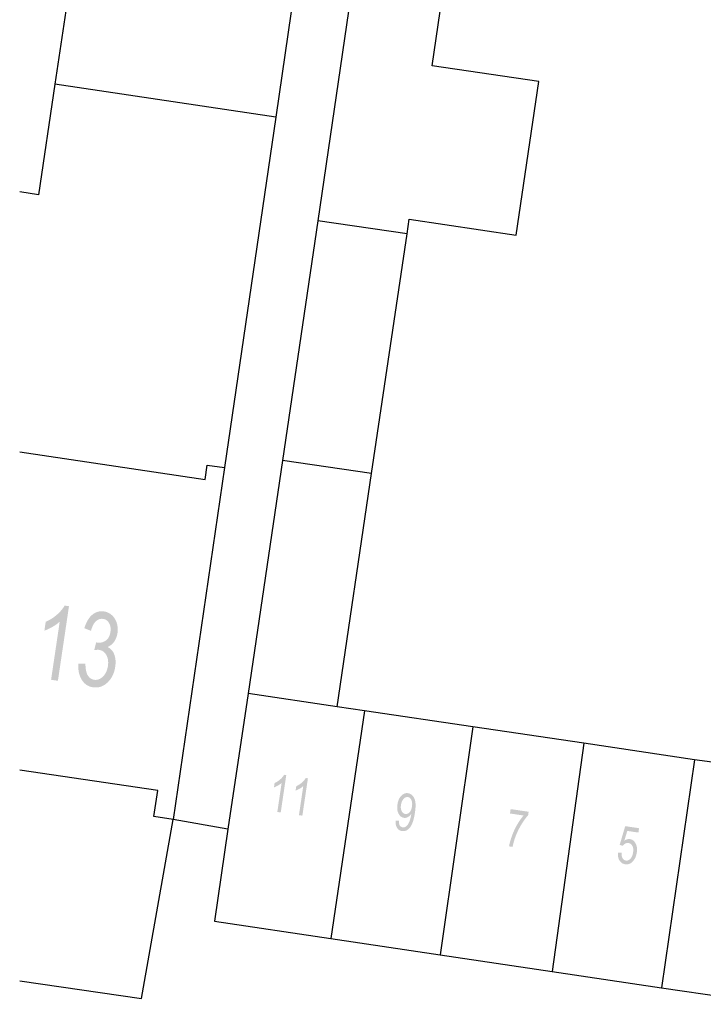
# Model space of a CAD drawing. Header units: metres. Extents: x 134035 to 140154, y 395174 to 396296.
# Tile 16 of 24: x 140063 to 140081, y 396103 to 396130. Entities that reach past the tile are written whole.
import ezdxf

# ---------------------------------------------------------------- set-up
doc = ezdxf.new("R2010")
doc.units = ezdxf.units.M
doc.header["$MEASUREMENT"] = 0

msp = doc.modelspace()

# ---------------------------------------------------------------- hatches: boundary and pattern name
at = {"linetype": 'Continuous', "lineweight": 0}
h = msp.add_hatch(color=252, dxfattribs=at)
edge = h.paths.add_edge_path()
edge.add_line((140064.105, 396111.924), (140063.923, 396111.951))
edge.add_line((140063.923, 396111.951), (140064.153, 396113.498))
edge.add_spline(control_points=[(140064.153, 396113.498), (140064.075, 396113.425), (140063.955, 396113.357), (140063.836, 396113.289), (140063.745, 396113.26)], knot_values=[0, 0, 0, 0.5, 0.5, 1, 1, 1], degree=2, periodic=0)
edge.add_line((140063.745, 396113.26), (140063.78, 396113.494))
edge.add_spline(control_points=[(140063.78, 396113.494), (140063.947, 396113.568), (140064.082, 396113.687), (140064.216, 396113.806), (140064.283, 396113.927)], knot_values=[0, 0, 0, 0.5, 0.5, 1, 1, 1], degree=2, periodic=0)
edge.add_line((140064.283, 396113.927), (140064.4, 396113.91))
edge.add_line((140064.4, 396113.91), (140064.105, 396111.924))
h = msp.add_hatch(color=252, dxfattribs=at)
edge = h.paths.add_edge_path()
edge.add_line((140064.651, 396112.379), (140064.838, 396112.384))
edge.add_spline(control_points=[(140064.838, 396112.384), (140064.838, 396112.172), (140064.9, 396112.07), (140064.962, 396111.968), (140065.07, 396111.952), (140065.199, 396111.932), (140065.305, 396112.038), (140065.411, 396112.144), (140065.437, 396112.319), (140065.462, 396112.486), (140065.396, 396112.607), (140065.331, 396112.728), (140065.204, 396112.747), (140065.152, 396112.754), (140065.072, 396112.739)], knot_values=[0, 0, 0, 0.142857, 0.142857, 0.285714, 0.285714, 0.428571, 0.428571, 0.571429, 0.571429, 0.714286, 0.714286, 0.857143, 0.857143, 1, 1, 1], degree=2, periodic=0)
edge.add_line((140065.072, 396112.739), (140065.123, 396112.948))
edge.add_spline(control_points=[(140065.123, 396112.948), (140065.141, 396112.943), (140065.152, 396112.941), (140065.269, 396112.924), (140065.374, 396112.991), (140065.479, 396113.058), (140065.504, 396113.227), (140065.524, 396113.36), (140065.469, 396113.458), (140065.414, 396113.556), (140065.307, 396113.572), (140065.201, 396113.587), (140065.117, 396113.509), (140065.032, 396113.43), (140064.986, 396113.254)], knot_values=[0, 0, 0, 0.142857, 0.142857, 0.285714, 0.285714, 0.428571, 0.428571, 0.571429, 0.571429, 0.714286, 0.714286, 0.857143, 0.857143, 1, 1, 1], degree=2, periodic=0)
edge.add_line((140064.986, 396113.254), (140064.81, 396113.325))
edge.add_spline(control_points=[(140064.81, 396113.325), (140064.88, 396113.564), (140065.018, 396113.681), (140065.157, 396113.797), (140065.333, 396113.771), (140065.454, 396113.753), (140065.546, 396113.668), (140065.638, 396113.584), (140065.675, 396113.456), (140065.711, 396113.328), (140065.691, 396113.193), (140065.672, 396113.065), (140065.605, 396112.968), (140065.537, 396112.87), (140065.427, 396112.824), (140065.553, 396112.764), (140065.606, 396112.625), (140065.66, 396112.487), (140065.631, 396112.296), (140065.593, 396112.037), (140065.425, 396111.878), (140065.256, 396111.719), (140065.04, 396111.751), (140064.844, 396111.78), (140064.738, 396111.955), (140064.632, 396112.129), (140064.651, 396112.379)], knot_values=[0, 0, 0, 0.076923, 0.076923, 0.153846, 0.153846, 0.230769, 0.230769, 0.307692, 0.307692, 0.384615, 0.384615, 0.461538, 0.461538, 0.538462, 0.538462, 0.615385, 0.615385, 0.692308, 0.692308, 0.769231, 0.769231, 0.846154, 0.846154, 0.923077, 0.923077, 1, 1, 1], degree=2, periodic=0)
h = msp.add_hatch(color=252, dxfattribs=at)
edge = h.paths.add_edge_path()
edge.add_line((140070.04, 396108.419), (140069.949, 396108.432))
edge.add_line((140069.949, 396108.432), (140070.064, 396109.206))
edge.add_spline(control_points=[(140070.064, 396109.206), (140070.025, 396109.169), (140069.965, 396109.135), (140069.906, 396109.101), (140069.86, 396109.087)], knot_values=[0, 0, 0, 0.5, 0.5, 1, 1, 1], degree=2, periodic=0)
edge.add_line((140069.86, 396109.087), (140069.877, 396109.204))
edge.add_spline(control_points=[(140069.877, 396109.204), (140069.961, 396109.241), (140070.028, 396109.3), (140070.095, 396109.36), (140070.129, 396109.421)], knot_values=[0, 0, 0, 0.5, 0.5, 1, 1, 1], degree=2, periodic=0)
edge.add_line((140070.129, 396109.421), (140070.187, 396109.412))
edge.add_line((140070.187, 396109.412), (140070.04, 396108.419))
h = msp.add_hatch(color=252, dxfattribs=at)
edge = h.paths.add_edge_path()
edge.add_line((140070.616, 396108.333), (140070.525, 396108.347))
edge.add_line((140070.525, 396108.347), (140070.64, 396109.12))
edge.add_spline(control_points=[(140070.64, 396109.12), (140070.601, 396109.084), (140070.541, 396109.05), (140070.482, 396109.016), (140070.436, 396109.001)], knot_values=[0, 0, 0, 0.5, 0.5, 1, 1, 1], degree=2, periodic=0)
edge.add_line((140070.436, 396109.001), (140070.454, 396109.119))
edge.add_spline(control_points=[(140070.454, 396109.119), (140070.537, 396109.155), (140070.604, 396109.215), (140070.672, 396109.274), (140070.705, 396109.335)], knot_values=[0, 0, 0, 0.5, 0.5, 1, 1, 1], degree=2, periodic=0)
edge.add_line((140070.705, 396109.335), (140070.764, 396109.326))
edge.add_line((140070.764, 396109.326), (140070.616, 396108.333))
h = msp.add_hatch(color=252, dxfattribs=at)
edge = h.paths.add_edge_path()
edge.add_line((140073.098, 396108.2), (140073.188, 396108.197))
edge.add_spline(control_points=[(140073.188, 396108.197), (140073.187, 396108.113), (140073.212, 396108.071), (140073.238, 396108.03), (140073.287, 396108.022), (140073.329, 396108.016), (140073.365, 396108.037), (140073.4, 396108.058), (140073.427, 396108.098), (140073.453, 396108.138), (140073.478, 396108.209), (140073.502, 396108.28), (140073.513, 396108.355), (140073.515, 396108.363), (140073.516, 396108.38), (140073.48, 396108.326), (140073.428, 396108.296), (140073.375, 396108.267), (140073.32, 396108.276), (140073.228, 396108.289), (140073.178, 396108.388), (140073.127, 396108.486), (140073.149, 396108.632), (140073.171, 396108.782), (140073.251, 396108.864), (140073.331, 396108.946), (140073.431, 396108.931), (140073.504, 396108.92), (140073.556, 396108.859), (140073.608, 396108.799), (140073.625, 396108.698), (140073.642, 396108.597), (140073.615, 396108.415), (140073.587, 396108.226), (140073.539, 396108.118), (140073.492, 396108.01), (140073.422, 396107.961), (140073.352, 396107.911), (140073.27, 396107.923), (140073.183, 396107.936), (140073.138, 396108.009), (140073.092, 396108.081), (140073.098, 396108.2)], knot_values=[0, 0, 0, 0.047619, 0.047619, 0.095238, 0.095238, 0.142857, 0.142857, 0.190476, 0.190476, 0.238095, 0.238095, 0.285714, 0.285714, 0.333333, 0.333333, 0.380952, 0.380952, 0.428571, 0.428571, 0.47619, 0.47619, 0.52381, 0.52381, 0.571429, 0.571429, 0.619048, 0.619048, 0.666667, 0.666667, 0.714286, 0.714286, 0.761905, 0.761905, 0.809524, 0.809524, 0.857143, 0.857143, 0.904762, 0.904762, 0.952381, 0.952381, 1, 1, 1], degree=2, periodic=0)
edge = h.paths.add_edge_path(flags=16)
edge.add_spline(control_points=[(140073.536, 396108.581), (140073.551, 396108.685), (140073.519, 396108.753), (140073.487, 396108.82), (140073.428, 396108.829), (140073.367, 396108.838), (140073.312, 396108.779), (140073.258, 396108.719), (140073.242, 396108.614), (140073.228, 396108.519), (140073.262, 396108.454), (140073.296, 396108.389), (140073.358, 396108.379), (140073.422, 396108.37), (140073.471, 396108.423), (140073.52, 396108.476), (140073.536, 396108.581)], knot_values=[0, 0, 0, 0.125, 0.125, 0.25, 0.25, 0.375, 0.375, 0.5, 0.5, 0.625, 0.625, 0.75, 0.75, 0.875, 0.875, 1, 1, 1], degree=2, periodic=0)
h = msp.add_hatch(color=252, dxfattribs=at)
edge = h.paths.add_edge_path()
edge.add_line((140076.146, 396108.391), (140076.163, 396108.508))
edge.add_line((140076.163, 396108.508), (140076.643, 396108.437))
edge.add_line((140076.643, 396108.437), (140076.629, 396108.342))
edge.add_spline(control_points=[(140076.629, 396108.342), (140076.543, 396108.252), (140076.449, 396108.096), (140076.355, 396107.94), (140076.291, 396107.769), (140076.245, 396107.649), (140076.215, 396107.502)], knot_values=[0, 0, 0, 0.333333, 0.333333, 0.666667, 0.666667, 1, 1, 1], degree=2, periodic=0)
edge.add_line((140076.215, 396107.502), (140076.122, 396107.516))
edge.add_spline(control_points=[(140076.122, 396107.516), (140076.14, 396107.633), (140076.198, 396107.793), (140076.255, 396107.954), (140076.34, 396108.098), (140076.424, 396108.242), (140076.509, 396108.337)], knot_values=[0, 0, 0, 0.333333, 0.333333, 0.666667, 0.666667, 1, 1, 1], degree=2, periodic=0)
edge.add_line((140076.509, 396108.337), (140076.146, 396108.391))
h = msp.add_hatch(color=252, dxfattribs=at)
edge = h.paths.add_edge_path()
edge.add_line((140079.02, 396107.35), (140079.118, 396107.346))
edge.add_spline(control_points=[(140079.118, 396107.346), (140079.114, 396107.252), (140079.146, 396107.199), (140079.178, 396107.146), (140079.232, 396107.138), (140079.299, 396107.128), (140079.354, 396107.188), (140079.409, 396107.247), (140079.425, 396107.357), (140079.441, 396107.461), (140079.406, 396107.528), (140079.372, 396107.595), (140079.3, 396107.605), (140079.256, 396107.612), (140079.217, 396107.59), (140079.178, 396107.569), (140079.151, 396107.529)], knot_values=[0, 0, 0, 0.125, 0.125, 0.25, 0.25, 0.375, 0.375, 0.5, 0.5, 0.625, 0.625, 0.75, 0.75, 0.875, 0.875, 1, 1, 1], degree=2, periodic=0)
edge.add_line((140079.151, 396107.529), (140079.068, 396107.556))
edge.add_line((140079.068, 396107.556), (140079.215, 396108.054))
edge.add_line((140079.215, 396108.054), (140079.584, 396107.999))
edge.add_line((140079.584, 396107.999), (140079.567, 396107.883))
edge.add_line((140079.567, 396107.883), (140079.271, 396107.927))
edge.add_line((140079.271, 396107.927), (140079.191, 396107.667))
edge.add_spline(control_points=[(140079.191, 396107.667), (140079.267, 396107.719), (140079.341, 396107.709), (140079.438, 396107.694), (140079.491, 396107.594), (140079.545, 396107.495), (140079.524, 396107.354), (140079.504, 396107.219), (140079.43, 396107.13), (140079.341, 396107.02), (140079.218, 396107.039), (140079.117, 396107.054), (140079.064, 396107.139), (140079.011, 396107.224), (140079.02, 396107.35)], knot_values=[0, 0, 0, 0.142857, 0.142857, 0.285714, 0.285714, 0.428571, 0.428571, 0.571429, 0.571429, 0.714286, 0.714286, 0.857143, 0.857143, 1, 1, 1], degree=2, periodic=0)

# ---------------------------------------------------------------- linework, layer by layer
at = {"color": 252}
for p, q in [((140064.446, 396130.626), (140064.026, 396127.807)), ((140071.965, 396130.549), (140071.024, 396124.169)), ((140074.071, 396128.301), (140074.353, 396130.2)), ((140070.318, 396129.748), (140069.906, 396126.928)), ((140076.913, 396127.88), (140074.071, 396128.301)), ((140064.026, 396127.807), (140063.591, 396124.864)), ((140069.906, 396126.928), (140064.026, 396127.807)), ((140076.307, 396123.791), (140076.913, 396127.88)), ((140069.906, 396126.928), (140068.542, 396117.602)), ((140063.591, 396124.864), (140063.087, 396124.939)), ((140071.024, 396124.169), (140070.083, 396117.789)), ((140073.407, 396123.822), (140071.024, 396124.169)), ((140073.407, 396123.822), (140073.465, 396124.212)), ((140073.465, 396124.212), (140076.307, 396123.791)), ((140072.461, 396117.442), (140073.407, 396123.822)), ((140063.087, 396118.019), (140068.026, 396117.286)), ((140070.083, 396117.789), (140069.169, 396111.587)), ((140072.461, 396117.442), (140070.083, 396117.789)), ((140068.542, 396117.602), (140067.172, 396108.232)), ((140068.026, 396117.286), (140068.083, 396117.67)), ((140068.083, 396117.67), (140068.542, 396117.602)), ((140071.54, 396111.235), (140072.461, 396117.442)), ((140069.169, 396111.587), (140068.634, 396107.975)), ((140071.54, 396111.235), (140069.169, 396111.587)), ((140072.27, 396111.127), (140071.54, 396111.235)), ((140072.27, 396111.127), (140071.378, 396105.061)), ((140075.158, 396110.699), (140072.27, 396111.127)), ((140075.158, 396110.699), (140074.285, 396104.629)), ((140078.113, 396110.26), (140075.158, 396110.699)), ((140078.113, 396110.26), (140077.273, 396104.185)), ((140081.064, 396109.823), (140078.113, 396110.26)), ((140081.064, 396109.823), (140080.181, 396103.753)), ((140081.527, 396109.754), (140081.064, 396109.823)), ((140066.762, 396109.002), (140063.087, 396109.548)), ((140066.662, 396108.312), (140066.762, 396109.002)), ((140067.172, 396108.232), (140066.662, 396108.312)), ((140066.332, 396103.462), (140067.172, 396108.232)), ((140068.634, 396107.975), (140067.172, 396108.232)), ((140068.634, 396107.975), (140068.272, 396105.522)), ((140068.272, 396105.522), (140071.378, 396105.061)), ((140071.378, 396105.061), (140074.285, 396104.629)), ((140074.285, 396104.629), (140077.273, 396104.185)), ((140077.273, 396104.185), (140080.181, 396103.753)), ((140063.087, 396103.939), (140066.332, 396103.462)), ((140080.181, 396103.753), (140083.158, 396103.31))]:
    msp.add_line(p, q, dxfattribs=at)

doc.saveas('drawing.dxf')
